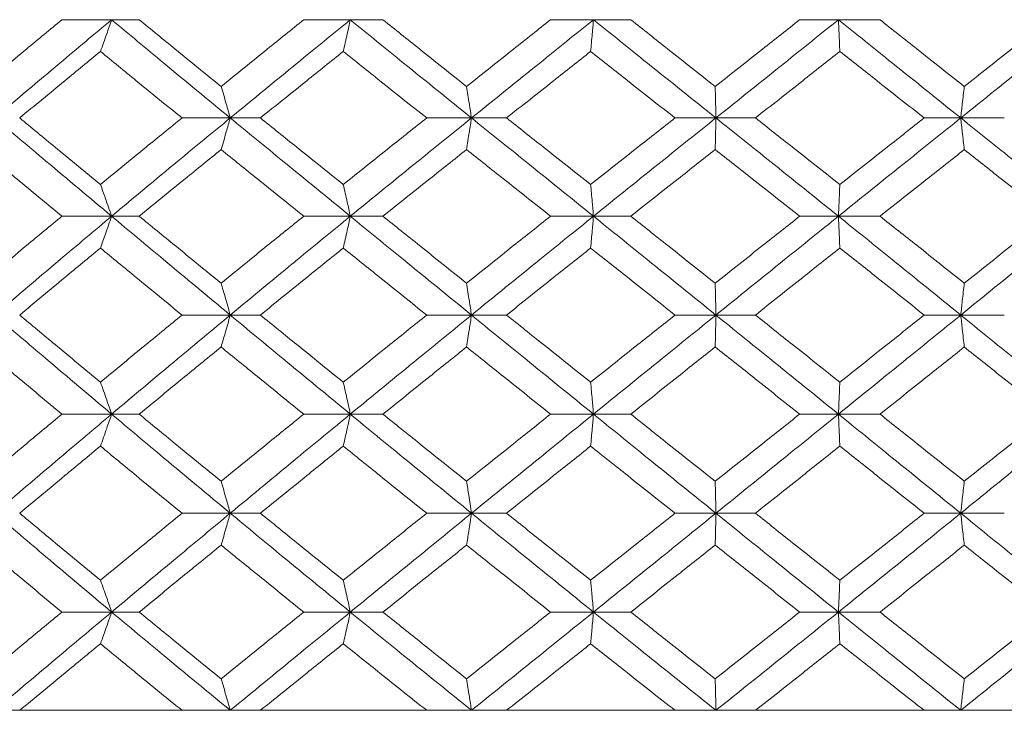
# Model space of a CAD drawing. Header units: inches. Extents: x -4 to 22.9, y -7.2 to 15.7.
# Tile 84 of 127: x 12.205 to 12.812, y 2.512 to 2.938. Entities that reach past the tile are written whole.
import ezdxf

# ---------------------------------------------------------------- set-up
doc = ezdxf.new("R2010")
doc.units = ezdxf.units.IN
doc.header["$MEASUREMENT"] = 0

msp = doc.modelspace()

# ---------------------------------------------------------------- linework, layer by layer
at = {"color": 7, "linetype": 'Continuous', "lineweight": 15}
for p, q in [((12.26207, 2.93794), (12.2314, 2.93794)), ((12.26207, 2.93794), (12.27905, 2.93794)), ((12.40922, 2.93794), (12.3805, 2.93794)), ((12.40922, 2.93794), (12.42932, 2.93794)), ((12.55913, 2.93794), (12.53267, 2.93794)), ((12.55913, 2.93794), (12.58212, 2.93794)), ((12.71015, 2.93794), (12.68623, 2.93794)), ((12.71015, 2.93794), (12.73578, 2.93794)), ((12.3352, 2.87732), (12.30546, 2.87732)), ((12.3352, 2.87732), (12.35377, 2.87732)), ((12.48394, 2.87732), (12.4563, 2.87732)), ((12.48394, 2.87732), (12.50551, 2.87732)), ((12.63461, 2.87732), (12.60938, 2.87732)), ((12.63461, 2.87732), (12.65895, 2.87732)), ((12.78556, 2.87732), (12.76301, 2.87732)), ((12.78556, 2.87732), (12.81241, 2.87732)), ((12.2314, 2.8167), (12.26207, 2.8167)), ((12.27905, 2.8167), (12.26207, 2.8167)), ((12.40922, 2.8167), (12.3805, 2.8167)), ((12.40922, 2.8167), (12.42932, 2.8167)), ((12.55913, 2.8167), (12.53267, 2.8167)), ((12.55913, 2.8167), (12.58212, 2.8167)), ((12.71015, 2.8167), (12.68623, 2.8167)), ((12.71015, 2.8167), (12.73578, 2.8167)), ((12.30546, 2.75574), (12.3352, 2.75574)), ((12.35377, 2.75574), (12.3352, 2.75574)), ((12.48394, 2.75574), (12.4563, 2.75574)), ((12.48394, 2.75574), (12.50551, 2.75574)), ((12.63461, 2.75574), (12.60938, 2.75574)), ((12.63461, 2.75574), (12.65895, 2.75574)), ((12.78556, 2.75574), (12.76301, 2.75574)), ((12.78556, 2.75574), (12.81241, 2.75574)), ((12.26207, 2.69462), (12.2314, 2.69462)), ((12.26207, 2.69462), (12.27905, 2.69462)), ((12.3805, 2.69462), (12.40922, 2.69462)), ((12.42932, 2.69462), (12.40922, 2.69462)), ((12.55913, 2.69462), (12.53267, 2.69462)), ((12.55913, 2.69462), (12.58212, 2.69462)), ((12.71015, 2.69462), (12.68623, 2.69462)), ((12.71015, 2.69462), (12.73578, 2.69462)), ((12.3352, 2.6335), (12.30546, 2.6335)), ((12.3352, 2.6335), (12.35377, 2.6335)), ((12.4563, 2.6335), (12.48394, 2.6335)), ((12.50551, 2.6335), (12.48394, 2.6335)), ((12.63461, 2.6335), (12.60938, 2.6335)), ((12.63461, 2.6335), (12.65895, 2.6335)), ((12.78556, 2.6335), (12.76301, 2.6335)), ((12.78556, 2.6335), (12.81241, 2.6335)), ((12.26207, 2.57254), (12.2314, 2.57254)), ((12.26207, 2.57254), (12.27905, 2.57254)), ((12.40922, 2.57254), (12.3805, 2.57254)), ((12.40922, 2.57254), (12.42932, 2.57254)), ((12.53267, 2.57254), (12.55913, 2.57254)), ((12.58212, 2.57254), (12.55913, 2.57254)), ((12.71015, 2.57254), (12.68623, 2.57254)), ((12.71015, 2.57254), (12.73578, 2.57254)), ((11.19234, 2.51192), (14.12834, 2.51192)), ((12.30546, 2.51192), (12.20538, 2.51192)), ((12.4563, 2.51192), (12.35377, 2.51192)), ((12.60938, 2.51192), (12.50551, 2.51192)), ((12.76301, 2.51192), (12.65895, 2.51192)), ((12.91552, 2.51192), (12.81241, 2.51192))]:
    msp.add_line(p, q, dxfattribs=at)
for points, knots in [([(12.18188, 2.89682), (12.19108, 2.90449), (12.20753, 2.91818), (12.2241, 2.9319), (12.2314, 2.93794)], [0, 0, 0, 0, 0.559527, 1, 1, 1, 1]), ([(12.19003, 2.87732), (12.20339, 2.8886), (12.22728, 2.90878), (12.25143, 2.92902), (12.26207, 2.93794)], [0, 0, 0, 0, 0.559248, 1, 1, 1, 1]), ([(12.25517, 2.91834), (12.25582, 2.92014), (12.25711, 2.92374), (12.25941, 2.93026), (12.26106, 2.93502), (12.26207, 2.93794)], [0, 0, 0, 0, 0.279356, 0.558712, 1, 1, 1, 1]), ([(12.3352, 2.87732), (12.32149, 2.8886), (12.29697, 2.90878), (12.27274, 2.92902), (12.26207, 2.93794)], [0, 0, 0, 0, 0.559248, 1, 1, 1, 1]), ([(12.32957, 2.89682), (12.32011, 2.90449), (12.30321, 2.91818), (12.28644, 2.9319), (12.27905, 2.93794)], [0, 0, 0, 0, 0.5595273, 1, 1, 1, 1]), ([(12.32957, 2.89682), (12.33905, 2.90449), (12.35599, 2.91818), (12.373, 2.9319), (12.3805, 2.93794)], [0, 0, 0, 0, 0.559527, 1, 1, 1, 1]), ([(12.3352, 2.87732), (12.34896, 2.8886), (12.37356, 2.90878), (12.39832, 2.92902), (12.40922, 2.93794)], [0, 0, 0, 0, 0.559248, 1, 1, 1, 1]), ([(12.40487, 2.91834), (12.40528, 2.92014), (12.4061, 2.92374), (12.40755, 2.93026), (12.40859, 2.93502), (12.40922, 2.93794)], [0, 0, 0, 0, 0.279356, 0.558712, 1, 1, 1, 1]), ([(12.48394, 2.87732), (12.46996, 2.8886), (12.44496, 2.90878), (12.42016, 2.92902), (12.40922, 2.93794)], [0, 0, 0, 0, 0.559248, 1, 1, 1, 1]), ([(12.48088, 2.89682), (12.47124, 2.90449), (12.45401, 2.91818), (12.43687, 2.9319), (12.42932, 2.93794)], [0, 0, 0, 0, 0.559527, 1, 1, 1, 1]), ([(12.48088, 2.89682), (12.49053, 2.90449), (12.50778, 2.91818), (12.52506, 2.9319), (12.53267, 2.93794)], [0, 0, 0, 0, 0.559527, 1, 1, 1, 1]), ([(12.48394, 2.87732), (12.49794, 2.8886), (12.52299, 2.90878), (12.54808, 2.92902), (12.55913, 2.93794)], [0, 0, 0, 0, 0.559248, 1, 1, 1, 1]), ([(12.55738, 2.91834), (12.55754, 2.92014), (12.55787, 2.92374), (12.55846, 2.93026), (12.55888, 2.93502), (12.55913, 2.93794)], [0, 0, 0, 0, 0.279356, 0.558712, 1, 1, 1, 1]), ([(12.63461, 2.87732), (12.62051, 2.8886), (12.59531, 2.90878), (12.5702, 2.92902), (12.55913, 2.93794)], [0, 0, 0, 0, 0.559248, 1, 1, 1, 1]), ([(12.63416, 2.89682), (12.62445, 2.90449), (12.60708, 2.91818), (12.58976, 2.9319), (12.58212, 2.93794)], [0, 0, 0, 0, 0.559527, 1, 1, 1, 1]), ([(12.63416, 2.89682), (12.64388, 2.90449), (12.66125, 2.91818), (12.67859, 2.9319), (12.68623, 2.93794)], [0, 0, 0, 0, 0.559527, 1, 1, 1, 1]), ([(12.63461, 2.87732), (12.64871, 2.8886), (12.67392, 2.90878), (12.69907, 2.92902), (12.71015, 2.93794)], [0, 0, 0, 0, 0.559248, 1, 1, 1, 1]), ([(12.71101, 2.91834), (12.71093, 2.92014), (12.71077, 2.92374), (12.71048, 2.93026), (12.71028, 2.93502), (12.71015, 2.93794)], [0, 0, 0, 0, 0.279356, 0.558712, 1, 1, 1, 1]), ([(12.78556, 2.87732), (12.7715, 2.8886), (12.74637, 2.90878), (12.72123, 2.92902), (12.71015, 2.93794)], [0, 0, 0, 0, 0.559248, 1, 1, 1, 1]), ([(12.78773, 2.89682), (12.77804, 2.90449), (12.76073, 2.91818), (12.74341, 2.9319), (12.73578, 2.93794)], [0, 0, 0, 0, 0.5595273, 1, 1, 1, 1]), ([(12.78556, 2.87732), (12.7996, 2.8886), (12.8247, 2.90878), (12.84963, 2.92902), (12.86062, 2.93794)], [0, 0, 0, 0, 0.559248, 1, 1, 1, 1]), ([(12.78773, 2.89682), (12.79741, 2.90449), (12.8147, 2.91818), (12.83193, 2.9319), (12.83951, 2.93794)], [0, 0, 0, 0, 0.559527, 1, 1, 1, 1]), ([(12.20538, 2.87732), (12.21464, 2.88496), (12.23118, 2.89862), (12.24783, 2.91231), (12.25517, 2.91834)], [0, 0, 0, 0, 0.559462, 1, 1, 1, 1]), ([(12.30546, 2.87732), (12.29604, 2.88496), (12.27921, 2.89862), (12.26252, 2.91231), (12.25517, 2.91834)], [0, 0, 0, 0, 0.559462, 1, 1, 1, 1]), ([(12.35377, 2.87732), (12.36328, 2.88496), (12.38029, 2.89862), (12.39735, 2.91231), (12.40487, 2.91834)], [0, 0, 0, 0, 0.559462, 1, 1, 1, 1]), ([(12.4563, 2.87732), (12.44669, 2.88496), (12.4295, 2.89862), (12.4124, 2.91231), (12.40487, 2.91834)], [0, 0, 0, 0, 0.559462, 1, 1, 1, 1]), ([(12.50551, 2.87732), (12.51518, 2.88496), (12.53246, 2.89862), (12.54976, 2.91231), (12.55738, 2.91834)], [0, 0, 0, 0, 0.559462, 1, 1, 1, 1]), ([(12.60938, 2.87732), (12.59967, 2.88496), (12.58231, 2.89862), (12.565, 2.91231), (12.55738, 2.91834)], [0, 0, 0, 0, 0.559462, 1, 1, 1, 1]), ([(12.65895, 2.87732), (12.66867, 2.88496), (12.68604, 2.89862), (12.70338, 2.91231), (12.71101, 2.91834)], [0, 0, 0, 0, 0.559462, 1, 1, 1, 1]), ([(12.76301, 2.87732), (12.75332, 2.88496), (12.73598, 2.89862), (12.71865, 2.91231), (12.71101, 2.91834)], [0, 0, 0, 0, 0.559462, 1, 1, 1, 1]), ([(12.32957, 2.89682), (12.3301, 2.89503), (12.33116, 2.89143), (12.33304, 2.88495), (12.33438, 2.88021), (12.3352, 2.87732)], [0, 0, 0, 0, 0.279852, 0.559705, 1, 1, 1, 1]), ([(12.48088, 2.89682), (12.48117, 2.89503), (12.48174, 2.89143), (12.48276, 2.88495), (12.48349, 2.88021), (12.48394, 2.87732)], [0, 0, 0, 0, 0.279852, 0.559705, 1, 1, 1, 1]), ([(12.63416, 2.89682), (12.6342, 2.89503), (12.63429, 2.89143), (12.63444, 2.88495), (12.63454, 2.88021), (12.63461, 2.87732)], [0, 0, 0, 0, 0.279852, 0.559705, 1, 1, 1, 1]), ([(12.78773, 2.89682), (12.78752, 2.89503), (12.78712, 2.89143), (12.78639, 2.88495), (12.78587, 2.88021), (12.78556, 2.87732)], [0, 0, 0, 0, 0.279852, 0.559705, 1, 1, 1, 1]), ([(12.26207, 2.8167), (12.24853, 2.82805), (12.2244, 2.84828), (12.20052, 2.86846), (12.19003, 2.87732)], [0, 0, 0, 0, 0.560759, 1, 1, 1, 1]), ([(12.25517, 2.83629), (12.24584, 2.84397), (12.22919, 2.85766), (12.21265, 2.87132), (12.20538, 2.87732)], [0, 0, 0, 0, 0.560541, 1, 1, 1, 1]), ([(12.25517, 2.83629), (12.26453, 2.84397), (12.28122, 2.85766), (12.29806, 2.87132), (12.30546, 2.87732)], [0, 0, 0, 0, 0.560541, 1, 1, 1, 1]), ([(12.26207, 2.8167), (12.27566, 2.82805), (12.29989, 2.84828), (12.32442, 2.86846), (12.3352, 2.87732)], [0, 0, 0, 0, 0.560759, 1, 1, 1, 1]), ([(12.32957, 2.85781), (12.3301, 2.85961), (12.33116, 2.8632), (12.33304, 2.86969), (12.33438, 2.87442), (12.3352, 2.87732)], [0, 0, 0, 0, 0.279852, 0.559705, 1, 1, 1, 1]), ([(12.40922, 2.8167), (12.39535, 2.82805), (12.3706, 2.84828), (12.346, 2.86846), (12.3352, 2.87732)], [0, 0, 0, 0, 0.560759, 1, 1, 1, 1]), ([(12.40487, 2.83629), (12.39531, 2.84397), (12.37824, 2.85766), (12.36124, 2.87132), (12.35377, 2.87732)], [0, 0, 0, 0, 0.560541, 1, 1, 1, 1]), ([(12.40487, 2.83629), (12.41446, 2.84397), (12.43155, 2.85766), (12.44875, 2.87132), (12.4563, 2.87732)], [0, 0, 0, 0, 0.560541, 1, 1, 1, 1]), ([(12.40922, 2.8167), (12.42314, 2.82805), (12.44795, 2.84828), (12.47295, 2.86846), (12.48394, 2.87732)], [0, 0, 0, 0, 0.560759, 1, 1, 1, 1]), ([(12.48088, 2.85781), (12.48117, 2.85961), (12.48174, 2.8632), (12.48276, 2.86969), (12.48349, 2.87442), (12.48394, 2.87732)], [0, 0, 0, 0, 0.279852, 0.559705, 1, 1, 1, 1]), ([(12.55913, 2.8167), (12.54507, 2.82805), (12.51998, 2.84828), (12.49494, 2.86846), (12.48394, 2.87732)], [0, 0, 0, 0, 0.560759, 1, 1, 1, 1]), ([(12.55738, 2.83629), (12.54768, 2.84397), (12.53039, 2.85766), (12.51311, 2.87132), (12.50551, 2.87732)], [0, 0, 0, 0, 0.560541, 1, 1, 1, 1]), ([(12.55738, 2.83629), (12.56708, 2.84397), (12.58439, 2.85766), (12.60175, 2.87132), (12.60938, 2.87732)], [0, 0, 0, 0, 0.560541, 1, 1, 1, 1]), ([(12.55913, 2.8167), (12.57322, 2.82805), (12.59833, 2.84828), (12.62354, 2.86846), (12.63461, 2.87732)], [0, 0, 0, 0, 0.560759, 1, 1, 1, 1]), ([(12.63416, 2.85781), (12.6342, 2.85961), (12.63429, 2.8632), (12.63444, 2.86969), (12.63454, 2.87442), (12.63461, 2.87732)], [0, 0, 0, 0, 0.279852, 0.559705, 1, 1, 1, 1]), ([(12.71015, 2.8167), (12.69605, 2.82805), (12.67089, 2.84828), (12.64568, 2.86846), (12.63461, 2.87732)], [0, 0, 0, 0, 0.560759, 1, 1, 1, 1]), ([(12.71101, 2.83629), (12.70129, 2.84397), (12.68396, 2.85766), (12.66659, 2.87132), (12.65895, 2.87732)], [0, 0, 0, 0, 0.560541, 1, 1, 1, 1]), ([(12.71015, 2.8167), (12.72425, 2.82805), (12.74939, 2.84828), (12.77452, 2.86846), (12.78556, 2.87732)], [0, 0, 0, 0, 0.560759, 1, 1, 1, 1]), ([(12.71101, 2.83629), (12.72073, 2.84397), (12.73806, 2.85766), (12.7554, 2.87132), (12.76301, 2.87732)], [0, 0, 0, 0, 0.560541, 1, 1, 1, 1]), ([(12.78773, 2.85781), (12.78752, 2.85961), (12.78712, 2.8632), (12.78639, 2.86969), (12.78587, 2.87442), (12.78556, 2.87732)], [0, 0, 0, 0, 0.279852, 0.559705, 1, 1, 1, 1]), ([(12.86062, 2.8167), (12.84664, 2.82805), (12.82169, 2.84828), (12.79659, 2.86846), (12.78556, 2.87732)], [0, 0, 0, 0, 0.560759, 1, 1, 1, 1]), ([(12.2314, 2.8167), (12.22211, 2.82439), (12.20555, 2.8381), (12.1891, 2.8518), (12.18188, 2.85781)], [0, 0, 0, 0, 0.560476, 1, 1, 1, 1]), ([(12.27905, 2.8167), (12.28845, 2.82439), (12.30523, 2.8381), (12.32214, 2.8518), (12.32957, 2.85781)], [0, 0, 0, 0, 0.560476, 1, 1, 1, 1]), ([(12.3805, 2.8167), (12.37096, 2.82439), (12.35395, 2.8381), (12.33701, 2.8518), (12.32957, 2.85781)], [0, 0, 0, 0, 0.5604762, 1, 1, 1, 1]), ([(12.42932, 2.8167), (12.43893, 2.82439), (12.45608, 2.8381), (12.47331, 2.8518), (12.48088, 2.85781)], [0, 0, 0, 0, 0.560476, 1, 1, 1, 1]), ([(12.53267, 2.8167), (12.52298, 2.82439), (12.50571, 2.8381), (12.48846, 2.8518), (12.48088, 2.85781)], [0, 0, 0, 0, 0.5604762, 1, 1, 1, 1]), ([(12.58212, 2.8167), (12.59184, 2.82439), (12.60916, 2.8381), (12.62653, 2.8518), (12.63416, 2.85781)], [0, 0, 0, 0, 0.560476, 1, 1, 1, 1]), ([(12.68623, 2.8167), (12.67651, 2.82439), (12.65916, 2.8381), (12.64179, 2.8518), (12.63416, 2.85781)], [0, 0, 0, 0, 0.560476, 1, 1, 1, 1]), ([(12.73578, 2.8167), (12.74549, 2.82439), (12.76281, 2.8381), (12.78012, 2.8518), (12.78773, 2.85781)], [0, 0, 0, 0, 0.5604762, 1, 1, 1, 1]), ([(12.83951, 2.8167), (12.82986, 2.82439), (12.81263, 2.8381), (12.79533, 2.8518), (12.78773, 2.85781)], [0, 0, 0, 0, 0.5604762, 1, 1, 1, 1]), ([(12.26207, 2.8167), (12.26143, 2.81855), (12.26016, 2.82225), (12.25786, 2.8288), (12.25619, 2.83345), (12.25517, 2.83629)], [0, 0, 0, 0, 0.279356, 0.558712, 1, 1, 1, 1]), ([(12.40487, 2.83629), (12.40528, 2.83449), (12.4061, 2.83089), (12.40755, 2.82438), (12.40859, 2.81962), (12.40922, 2.8167)], [0, 0, 0, 0, 0.279356, 0.558712, 1, 1, 1, 1]), ([(12.55738, 2.83629), (12.55754, 2.83449), (12.55787, 2.83089), (12.55846, 2.82438), (12.55888, 2.81962), (12.55913, 2.8167)], [0, 0, 0, 0, 0.279356, 0.558712, 1, 1, 1, 1]), ([(12.71101, 2.83629), (12.71093, 2.83449), (12.71077, 2.83089), (12.71048, 2.82438), (12.71028, 2.81962), (12.71015, 2.8167)], [0, 0, 0, 0, 0.279356, 0.5587121, 1, 1, 1, 1]), ([(12.18188, 2.77543), (12.19108, 2.78314), (12.20752, 2.79691), (12.2241, 2.81065), (12.2314, 2.8167)], [0, 0, 0, 0, 0.560339, 1, 1, 1, 1]), ([(12.19003, 2.75574), (12.2034, 2.76714), (12.22725, 2.78748), (12.25144, 2.80778), (12.26207, 2.8167)], [0, 0, 0, 0, 0.560458, 1, 1, 1, 1]), ([(12.26207, 2.8167), (12.26143, 2.81485), (12.26016, 2.81115), (12.25786, 2.80459), (12.25619, 2.79992), (12.25517, 2.79707)], [0, 0, 0, 0, 0.2791678, 0.5583357, 1, 1, 1, 1]), ([(12.3352, 2.75574), (12.32148, 2.76714), (12.297, 2.78748), (12.27273, 2.80778), (12.26207, 2.8167)], [0, 0, 0, 0, 0.560458, 1, 1, 1, 1]), ([(12.32957, 2.77543), (12.32011, 2.78314), (12.30322, 2.79691), (12.28643, 2.81065), (12.27905, 2.8167)], [0, 0, 0, 0, 0.560339, 1, 1, 1, 1]), ([(12.32957, 2.77543), (12.33905, 2.78314), (12.35597, 2.79691), (12.37301, 2.81065), (12.3805, 2.8167)], [0, 0, 0, 0, 0.560339, 1, 1, 1, 1]), ([(12.3352, 2.75574), (12.34897, 2.76714), (12.37353, 2.78748), (12.39833, 2.80778), (12.40922, 2.8167)], [0, 0, 0, 0, 0.560458, 1, 1, 1, 1]), ([(12.40487, 2.79707), (12.40528, 2.79887), (12.4061, 2.80248), (12.40755, 2.809), (12.40859, 2.81377), (12.40922, 2.8167)], [0, 0, 0, 0, 0.2791678, 0.5583356, 1, 1, 1, 1]), ([(12.48394, 2.75574), (12.46995, 2.76714), (12.44499, 2.78748), (12.42014, 2.80778), (12.40922, 2.8167)], [0, 0, 0, 0, 0.560458, 1, 1, 1, 1]), ([(12.48088, 2.77543), (12.47124, 2.78314), (12.45403, 2.79691), (12.43687, 2.81065), (12.42932, 2.8167)], [0, 0, 0, 0, 0.560339, 1, 1, 1, 1]), ([(12.48088, 2.77543), (12.49054, 2.78314), (12.50777, 2.79691), (12.52506, 2.81065), (12.53267, 2.8167)], [0, 0, 0, 0, 0.560339, 1, 1, 1, 1]), ([(12.48394, 2.75574), (12.49795, 2.76714), (12.52296, 2.78748), (12.54809, 2.80778), (12.55913, 2.8167)], [0, 0, 0, 0, 0.560458, 1, 1, 1, 1]), ([(12.55738, 2.79707), (12.55754, 2.79887), (12.55787, 2.80248), (12.55846, 2.809), (12.55888, 2.81377), (12.55913, 2.8167)], [0, 0, 0, 0, 0.279168, 0.558336, 1, 1, 1, 1]), ([(12.63461, 2.75574), (12.6205, 2.76714), (12.59534, 2.78748), (12.57019, 2.80778), (12.55913, 2.8167)], [0, 0, 0, 0, 0.560458, 1, 1, 1, 1]), ([(12.63416, 2.77543), (12.62444, 2.78314), (12.6071, 2.79691), (12.58975, 2.81065), (12.58212, 2.8167)], [0, 0, 0, 0, 0.560339, 1, 1, 1, 1]), ([(12.63416, 2.77543), (12.64388, 2.78314), (12.66123, 2.79691), (12.6786, 2.81065), (12.68623, 2.8167)], [0, 0, 0, 0, 0.560339, 1, 1, 1, 1]), ([(12.63461, 2.75574), (12.64871, 2.76714), (12.67389, 2.78748), (12.69908, 2.80778), (12.71015, 2.8167)], [0, 0, 0, 0, 0.560458, 1, 1, 1, 1]), ([(12.71101, 2.79707), (12.71093, 2.79887), (12.71077, 2.80248), (12.71048, 2.809), (12.71028, 2.81377), (12.71015, 2.8167)], [0, 0, 0, 0, 0.2791678, 0.5583356, 1, 1, 1, 1]), ([(12.78556, 2.75574), (12.7715, 2.76714), (12.7464, 2.78748), (12.72122, 2.80778), (12.71015, 2.8167)], [0, 0, 0, 0, 0.5604576, 1, 1, 1, 1]), ([(12.78773, 2.77543), (12.77804, 2.78314), (12.76075, 2.79691), (12.74341, 2.81065), (12.73578, 2.8167)], [0, 0, 0, 0, 0.560339, 1, 1, 1, 1]), ([(12.78556, 2.75574), (12.7996, 2.76714), (12.82466, 2.78748), (12.84964, 2.80778), (12.86062, 2.8167)], [0, 0, 0, 0, 0.560458, 1, 1, 1, 1]), ([(12.78773, 2.77543), (12.79741, 2.78314), (12.81469, 2.79691), (12.83193, 2.81065), (12.83951, 2.8167)], [0, 0, 0, 0, 0.560339, 1, 1, 1, 1]), ([(12.20538, 2.75574), (12.21464, 2.76346), (12.23117, 2.77725), (12.24784, 2.79101), (12.25517, 2.79707)], [0, 0, 0, 0, 0.560274, 1, 1, 1, 1]), ([(12.30546, 2.75574), (12.29604, 2.76346), (12.27922, 2.77725), (12.26251, 2.79101), (12.25517, 2.79707)], [0, 0, 0, 0, 0.560274, 1, 1, 1, 1]), ([(12.35377, 2.75574), (12.36329, 2.76346), (12.38027, 2.77725), (12.39736, 2.79101), (12.40487, 2.79707)], [0, 0, 0, 0, 0.5602736, 1, 1, 1, 1]), ([(12.4563, 2.75574), (12.44668, 2.76346), (12.42951, 2.77725), (12.4124, 2.79101), (12.40487, 2.79707)], [0, 0, 0, 0, 0.560274, 1, 1, 1, 1]), ([(12.50551, 2.75574), (12.51518, 2.76346), (12.53245, 2.77725), (12.54977, 2.79101), (12.55738, 2.79707)], [0, 0, 0, 0, 0.560274, 1, 1, 1, 1]), ([(12.60938, 2.75574), (12.59966, 2.76346), (12.58233, 2.77725), (12.565, 2.79101), (12.55738, 2.79707)], [0, 0, 0, 0, 0.560274, 1, 1, 1, 1]), ([(12.65895, 2.75574), (12.66867, 2.76346), (12.68603, 2.77725), (12.70338, 2.79101), (12.71101, 2.79707)], [0, 0, 0, 0, 0.560274, 1, 1, 1, 1]), ([(12.76301, 2.75574), (12.75331, 2.76346), (12.736, 2.77725), (12.71864, 2.79101), (12.71101, 2.79707)], [0, 0, 0, 0, 0.560274, 1, 1, 1, 1]), ([(12.3352, 2.75574), (12.33468, 2.7576), (12.33364, 2.76131), (12.33177, 2.76789), (12.3304, 2.77256), (12.32957, 2.77543)], [0, 0, 0, 0, 0.27887, 0.557739, 1, 1, 1, 1]), ([(12.48088, 2.77543), (12.48117, 2.77362), (12.48174, 2.77001), (12.48276, 2.76347), (12.48349, 2.75868), (12.48394, 2.75574)], [0, 0, 0, 0, 0.27887, 0.557739, 1, 1, 1, 1]), ([(12.63416, 2.77543), (12.6342, 2.77362), (12.63429, 2.77001), (12.63444, 2.76347), (12.63454, 2.75868), (12.63461, 2.75574)], [0, 0, 0, 0, 0.27887, 0.557739, 1, 1, 1, 1]), ([(12.78773, 2.77543), (12.78752, 2.77362), (12.78712, 2.77001), (12.78639, 2.76347), (12.78588, 2.75868), (12.78556, 2.75574)], [0, 0, 0, 0, 0.27887, 0.557739, 1, 1, 1, 1]), ([(12.26207, 2.69462), (12.24854, 2.70604), (12.22439, 2.72642), (12.20052, 2.74678), (12.19003, 2.75574)], [0, 0, 0, 0, 0.560155, 1, 1, 1, 1]), ([(12.25517, 2.71434), (12.24584, 2.72207), (12.22918, 2.73588), (12.21265, 2.74967), (12.20538, 2.75574)], [0, 0, 0, 0, 0.560136, 1, 1, 1, 1]), ([(12.25517, 2.71434), (12.26452, 2.72207), (12.28123, 2.73588), (12.29806, 2.74967), (12.30546, 2.75574)], [0, 0, 0, 0, 0.560136, 1, 1, 1, 1]), ([(12.26207, 2.69462), (12.27565, 2.70604), (12.29991, 2.72642), (12.32442, 2.74678), (12.3352, 2.75574)], [0, 0, 0, 0, 0.560155, 1, 1, 1, 1]), ([(12.3352, 2.75574), (12.33468, 2.75389), (12.33364, 2.75018), (12.33177, 2.74359), (12.3304, 2.73891), (12.32957, 2.73604)], [0, 0, 0, 0, 0.278776, 0.557551, 1, 1, 1, 1]), ([(12.40922, 2.69462), (12.39535, 2.70604), (12.37059, 2.72642), (12.34601, 2.74678), (12.3352, 2.75574)], [0, 0, 0, 0, 0.560155, 1, 1, 1, 1]), ([(12.40487, 2.71434), (12.39531, 2.72207), (12.37823, 2.73588), (12.36124, 2.74967), (12.35377, 2.75574)], [0, 0, 0, 0, 0.560136, 1, 1, 1, 1]), ([(12.40487, 2.71434), (12.41446, 2.72207), (12.43156, 2.73588), (12.44874, 2.74967), (12.4563, 2.75574)], [0, 0, 0, 0, 0.560136, 1, 1, 1, 1]), ([(12.40922, 2.69462), (12.42313, 2.70604), (12.44796, 2.72642), (12.47295, 2.74678), (12.48394, 2.75574)], [0, 0, 0, 0, 0.560155, 1, 1, 1, 1]), ([(12.48088, 2.73604), (12.48117, 2.73784), (12.48174, 2.74146), (12.48276, 2.74801), (12.48349, 2.7528), (12.48394, 2.75574)], [0, 0, 0, 0, 0.278775, 0.557551, 1, 1, 1, 1]), ([(12.55913, 2.69462), (12.54507, 2.70604), (12.51996, 2.72642), (12.49494, 2.74678), (12.48394, 2.75574)], [0, 0, 0, 0, 0.560155, 1, 1, 1, 1]), ([(12.55738, 2.71434), (12.54769, 2.72207), (12.53038, 2.73588), (12.51311, 2.74967), (12.50551, 2.75574)], [0, 0, 0, 0, 0.560136, 1, 1, 1, 1]), ([(12.55738, 2.71434), (12.56708, 2.72207), (12.5844, 2.73588), (12.60175, 2.74967), (12.60938, 2.75574)], [0, 0, 0, 0, 0.560136, 1, 1, 1, 1]), ([(12.55913, 2.69462), (12.57321, 2.70604), (12.59834, 2.72642), (12.62353, 2.74678), (12.63461, 2.75574)], [0, 0, 0, 0, 0.560155, 1, 1, 1, 1]), ([(12.63416, 2.73604), (12.6342, 2.73784), (12.63429, 2.74146), (12.63444, 2.74801), (12.63454, 2.7528), (12.63461, 2.75574)], [0, 0, 0, 0, 0.2787754, 0.5575509, 1, 1, 1, 1]), ([(12.71015, 2.69462), (12.69605, 2.70604), (12.67088, 2.72642), (12.64569, 2.74678), (12.63461, 2.75574)], [0, 0, 0, 0, 0.560155, 1, 1, 1, 1]), ([(12.71101, 2.71434), (12.7013, 2.72207), (12.68395, 2.73588), (12.66659, 2.74967), (12.65895, 2.75574)], [0, 0, 0, 0, 0.5601361, 1, 1, 1, 1]), ([(12.71015, 2.69462), (12.72424, 2.70604), (12.7494, 2.72642), (12.77451, 2.74678), (12.78556, 2.75574)], [0, 0, 0, 0, 0.560155, 1, 1, 1, 1]), ([(12.71101, 2.71434), (12.72073, 2.72207), (12.73807, 2.73588), (12.75539, 2.74967), (12.76301, 2.75574)], [0, 0, 0, 0, 0.560136, 1, 1, 1, 1]), ([(12.78773, 2.73604), (12.78752, 2.73784), (12.78712, 2.74146), (12.78639, 2.74801), (12.78588, 2.7528), (12.78556, 2.75574)], [0, 0, 0, 0, 0.278775, 0.557551, 1, 1, 1, 1]), ([(12.86062, 2.69462), (12.84664, 2.70604), (12.82168, 2.72642), (12.79659, 2.74678), (12.78556, 2.75574)], [0, 0, 0, 0, 0.560155, 1, 1, 1, 1]), ([(12.2314, 2.69462), (12.22211, 2.70235), (12.20554, 2.71616), (12.18911, 2.72996), (12.18188, 2.73604)], [0, 0, 0, 0, 0.560071, 1, 1, 1, 1]), ([(12.27905, 2.69462), (12.28845, 2.70235), (12.30524, 2.71616), (12.32213, 2.72996), (12.32957, 2.73604)], [0, 0, 0, 0, 0.560071, 1, 1, 1, 1]), ([(12.3805, 2.69462), (12.37096, 2.70235), (12.35394, 2.71616), (12.33701, 2.72996), (12.32957, 2.73604)], [0, 0, 0, 0, 0.560071, 1, 1, 1, 1]), ([(12.42932, 2.69462), (12.43893, 2.70235), (12.45608, 2.71616), (12.47331, 2.72996), (12.48088, 2.73604)], [0, 0, 0, 0, 0.560071, 1, 1, 1, 1]), ([(12.53267, 2.69462), (12.52299, 2.70235), (12.5057, 2.71616), (12.48846, 2.72996), (12.48088, 2.73604)], [0, 0, 0, 0, 0.560071, 1, 1, 1, 1]), ([(12.58212, 2.69462), (12.59183, 2.70235), (12.60917, 2.71616), (12.62653, 2.72996), (12.63416, 2.73604)], [0, 0, 0, 0, 0.560071, 1, 1, 1, 1]), ([(12.68623, 2.69462), (12.67651, 2.70235), (12.65916, 2.71616), (12.6418, 2.72996), (12.63416, 2.73604)], [0, 0, 0, 0, 0.560071, 1, 1, 1, 1]), ([(12.73578, 2.69462), (12.74549, 2.70235), (12.76282, 2.71616), (12.78012, 2.72996), (12.78773, 2.73604)], [0, 0, 0, 0, 0.5600706, 1, 1, 1, 1]), ([(12.83951, 2.69462), (12.82986, 2.70235), (12.81262, 2.71616), (12.79533, 2.72996), (12.78773, 2.73604)], [0, 0, 0, 0, 0.560071, 1, 1, 1, 1]), ([(12.25517, 2.71434), (12.25581, 2.71253), (12.25711, 2.70892), (12.25941, 2.70236), (12.26106, 2.69756), (12.26207, 2.69462)], [0, 0, 0, 0, 0.278676, 0.557352, 1, 1, 1, 1]), ([(12.40922, 2.69462), (12.40882, 2.69647), (12.40802, 2.70019), (12.40657, 2.70678), (12.40552, 2.71147), (12.40487, 2.71434)], [0, 0, 0, 0, 0.278676, 0.557352, 1, 1, 1, 1]), ([(12.55738, 2.71434), (12.55754, 2.71253), (12.55787, 2.70892), (12.55846, 2.70236), (12.55888, 2.69756), (12.55913, 2.69462)], [0, 0, 0, 0, 0.278676, 0.5573521, 1, 1, 1, 1]), ([(12.71101, 2.71434), (12.71093, 2.71253), (12.71077, 2.70892), (12.71048, 2.70236), (12.71028, 2.69756), (12.71015, 2.69462)], [0, 0, 0, 0, 0.278676, 0.5573521, 1, 1, 1, 1]), ([(12.18188, 2.6532), (12.19108, 2.66093), (12.20752, 2.67473), (12.2241, 2.68854), (12.2314, 2.69462)], [0, 0, 0, 0, 0.559933, 1, 1, 1, 1]), ([(12.19003, 2.6335), (12.20339, 2.6449), (12.22727, 2.66527), (12.25143, 2.68565), (12.26207, 2.69462)], [0, 0, 0, 0, 0.559853, 1, 1, 1, 1]), ([(12.25517, 2.6749), (12.25581, 2.6767), (12.25711, 2.68032), (12.25941, 2.68688), (12.26106, 2.69167), (12.26207, 2.69462)], [0, 0, 0, 0, 0.278676, 0.557352, 1, 1, 1, 1]), ([(12.3352, 2.6335), (12.32148, 2.6449), (12.29698, 2.66527), (12.27274, 2.68565), (12.26207, 2.69462)], [0, 0, 0, 0, 0.559853, 1, 1, 1, 1]), ([(12.32957, 2.6532), (12.32011, 2.66093), (12.30321, 2.67473), (12.28644, 2.68854), (12.27905, 2.69462)], [0, 0, 0, 0, 0.559933, 1, 1, 1, 1]), ([(12.32957, 2.6532), (12.33905, 2.66093), (12.35598, 2.67473), (12.37301, 2.68854), (12.3805, 2.69462)], [0, 0, 0, 0, 0.559933, 1, 1, 1, 1]), ([(12.3352, 2.6335), (12.34896, 2.6449), (12.37355, 2.66527), (12.39832, 2.68565), (12.40922, 2.69462)], [0, 0, 0, 0, 0.5598527, 1, 1, 1, 1]), ([(12.40922, 2.69462), (12.40882, 2.69276), (12.40802, 2.68905), (12.40657, 2.68246), (12.40552, 2.67777), (12.40487, 2.6749)], [0, 0, 0, 0, 0.278676, 0.557352, 1, 1, 1, 1]), ([(12.48394, 2.6335), (12.46995, 2.6449), (12.44497, 2.66527), (12.42015, 2.68565), (12.40922, 2.69462)], [0, 0, 0, 0, 0.559853, 1, 1, 1, 1]), ([(12.48088, 2.6532), (12.47124, 2.66093), (12.45402, 2.67473), (12.43687, 2.68854), (12.42932, 2.69462)], [0, 0, 0, 0, 0.559933, 1, 1, 1, 1]), ([(12.48088, 2.6532), (12.49053, 2.66093), (12.50777, 2.67473), (12.52506, 2.68854), (12.53267, 2.69462)], [0, 0, 0, 0, 0.559933, 1, 1, 1, 1]), ([(12.48394, 2.6335), (12.49795, 2.6449), (12.52297, 2.66527), (12.54808, 2.68565), (12.55913, 2.69462)], [0, 0, 0, 0, 0.559853, 1, 1, 1, 1]), ([(12.55738, 2.6749), (12.55754, 2.6767), (12.55787, 2.68032), (12.55846, 2.68688), (12.55888, 2.69167), (12.55913, 2.69462)], [0, 0, 0, 0, 0.278676, 0.557352, 1, 1, 1, 1]), ([(12.63461, 2.6335), (12.62051, 2.6449), (12.59532, 2.66527), (12.57019, 2.68565), (12.55913, 2.69462)], [0, 0, 0, 0, 0.559853, 1, 1, 1, 1]), ([(12.63416, 2.6532), (12.62444, 2.66093), (12.60709, 2.67473), (12.58975, 2.68854), (12.58212, 2.69462)], [0, 0, 0, 0, 0.559933, 1, 1, 1, 1]), ([(12.63416, 2.6532), (12.64388, 2.66093), (12.66124, 2.67473), (12.67859, 2.68854), (12.68623, 2.69462)], [0, 0, 0, 0, 0.559933, 1, 1, 1, 1]), ([(12.63461, 2.6335), (12.64871, 2.6449), (12.6739, 2.66527), (12.69907, 2.68565), (12.71015, 2.69462)], [0, 0, 0, 0, 0.559853, 1, 1, 1, 1]), ([(12.71101, 2.6749), (12.71093, 2.6767), (12.71077, 2.68032), (12.71048, 2.68688), (12.71028, 2.69167), (12.71015, 2.69462)], [0, 0, 0, 0, 0.278676, 0.557352, 1, 1, 1, 1]), ([(12.78556, 2.6335), (12.7715, 2.6449), (12.74639, 2.66527), (12.72123, 2.68565), (12.71015, 2.69462)], [0, 0, 0, 0, 0.559853, 1, 1, 1, 1]), ([(12.78773, 2.6532), (12.77804, 2.66093), (12.76074, 2.67473), (12.74341, 2.68854), (12.73578, 2.69462)], [0, 0, 0, 0, 0.559933, 1, 1, 1, 1]), ([(12.78556, 2.6335), (12.7996, 2.6449), (12.82468, 2.66527), (12.84964, 2.68565), (12.86062, 2.69462)], [0, 0, 0, 0, 0.5598527, 1, 1, 1, 1]), ([(12.78773, 2.6532), (12.79741, 2.66093), (12.81469, 2.67473), (12.83193, 2.68854), (12.83951, 2.69462)], [0, 0, 0, 0, 0.559933, 1, 1, 1, 1]), ([(12.20538, 2.6335), (12.21464, 2.64122), (12.23117, 2.65502), (12.24783, 2.66882), (12.25517, 2.6749)], [0, 0, 0, 0, 0.559868, 1, 1, 1, 1]), ([(12.30546, 2.6335), (12.29604, 2.64122), (12.27922, 2.65502), (12.26252, 2.66882), (12.25517, 2.6749)], [0, 0, 0, 0, 0.559868, 1, 1, 1, 1]), ([(12.35377, 2.6335), (12.36328, 2.64122), (12.38028, 2.65502), (12.39736, 2.66882), (12.40487, 2.6749)], [0, 0, 0, 0, 0.559868, 1, 1, 1, 1]), ([(12.4563, 2.6335), (12.44668, 2.64122), (12.4295, 2.65502), (12.4124, 2.66882), (12.40487, 2.6749)], [0, 0, 0, 0, 0.559868, 1, 1, 1, 1]), ([(12.50551, 2.6335), (12.51518, 2.64122), (12.53246, 2.65502), (12.54976, 2.66882), (12.55738, 2.6749)], [0, 0, 0, 0, 0.559868, 1, 1, 1, 1]), ([(12.60938, 2.6335), (12.59967, 2.64122), (12.58232, 2.65502), (12.565, 2.66882), (12.55738, 2.6749)], [0, 0, 0, 0, 0.5598675, 1, 1, 1, 1]), ([(12.65895, 2.6335), (12.66867, 2.64122), (12.68603, 2.65502), (12.70338, 2.66882), (12.71101, 2.6749)], [0, 0, 0, 0, 0.5598675, 1, 1, 1, 1]), ([(12.76301, 2.6335), (12.75331, 2.64122), (12.73599, 2.65502), (12.71865, 2.66882), (12.71101, 2.6749)], [0, 0, 0, 0, 0.5598675, 1, 1, 1, 1]), ([(12.32957, 2.6532), (12.33009, 2.65139), (12.33115, 2.64778), (12.33303, 2.64123), (12.33438, 2.63644), (12.3352, 2.6335)], [0, 0, 0, 0, 0.278775, 0.557551, 1, 1, 1, 1]), ([(12.48394, 2.6335), (12.48366, 2.63535), (12.48309, 2.63906), (12.48208, 2.64564), (12.48134, 2.65033), (12.48088, 2.6532)], [0, 0, 0, 0, 0.278776, 0.557551, 1, 1, 1, 1]), ([(12.63416, 2.6532), (12.6342, 2.65139), (12.63429, 2.64778), (12.63444, 2.64123), (12.63454, 2.63644), (12.63461, 2.6335)], [0, 0, 0, 0, 0.278775, 0.557551, 1, 1, 1, 1]), ([(12.78773, 2.6532), (12.78752, 2.65139), (12.78712, 2.64778), (12.78639, 2.64123), (12.78588, 2.63644), (12.78556, 2.6335)], [0, 0, 0, 0, 0.278775, 0.557551, 1, 1, 1, 1]), ([(12.26207, 2.57254), (12.24854, 2.5839), (12.22437, 2.6042), (12.20053, 2.62454), (12.19003, 2.6335)], [0, 0, 0, 0, 0.5595503, 1, 1, 1, 1]), ([(12.25517, 2.59217), (12.24584, 2.59988), (12.22917, 2.61364), (12.21266, 2.62743), (12.20538, 2.6335)], [0, 0, 0, 0, 0.55973, 1, 1, 1, 1]), ([(12.25517, 2.59217), (12.26452, 2.59988), (12.28124, 2.61364), (12.29806, 2.62743), (12.30546, 2.6335)], [0, 0, 0, 0, 0.55973, 1, 1, 1, 1]), ([(12.26207, 2.57254), (12.27565, 2.5839), (12.29992, 2.6042), (12.32441, 2.62454), (12.3352, 2.6335)], [0, 0, 0, 0, 0.55955, 1, 1, 1, 1]), ([(12.32957, 2.61381), (12.3301, 2.61561), (12.33115, 2.61923), (12.33303, 2.62577), (12.33438, 2.63056), (12.3352, 2.6335)], [0, 0, 0, 0, 0.27887, 0.557739, 1, 1, 1, 1]), ([(12.40922, 2.57254), (12.39536, 2.5839), (12.37057, 2.6042), (12.34602, 2.62454), (12.3352, 2.6335)], [0, 0, 0, 0, 0.55955, 1, 1, 1, 1]), ([(12.40487, 2.59217), (12.39531, 2.59988), (12.37823, 2.61364), (12.36124, 2.62743), (12.35377, 2.6335)], [0, 0, 0, 0, 0.55973, 1, 1, 1, 1]), ([(12.40487, 2.59217), (12.41445, 2.59988), (12.43157, 2.61364), (12.44874, 2.62743), (12.4563, 2.6335)], [0, 0, 0, 0, 0.55973, 1, 1, 1, 1]), ([(12.40922, 2.57254), (12.42313, 2.5839), (12.44798, 2.6042), (12.47294, 2.62454), (12.48394, 2.6335)], [0, 0, 0, 0, 0.55955, 1, 1, 1, 1]), ([(12.48394, 2.6335), (12.48366, 2.63164), (12.48309, 2.62793), (12.48208, 2.62135), (12.48134, 2.61668), (12.48088, 2.61381)], [0, 0, 0, 0, 0.27887, 0.557739, 1, 1, 1, 1]), ([(12.55913, 2.57254), (12.54507, 2.5839), (12.51995, 2.6042), (12.49495, 2.62454), (12.48394, 2.6335)], [0, 0, 0, 0, 0.5595503, 1, 1, 1, 1]), ([(12.55738, 2.59217), (12.54769, 2.59988), (12.53037, 2.61364), (12.51311, 2.62743), (12.50551, 2.6335)], [0, 0, 0, 0, 0.55973, 1, 1, 1, 1]), ([(12.55738, 2.59217), (12.56708, 2.59988), (12.58441, 2.61364), (12.60174, 2.62743), (12.60938, 2.6335)], [0, 0, 0, 0, 0.55973, 1, 1, 1, 1]), ([(12.55913, 2.57254), (12.57321, 2.5839), (12.59836, 2.6042), (12.62352, 2.62454), (12.63461, 2.6335)], [0, 0, 0, 0, 0.55955, 1, 1, 1, 1]), ([(12.63416, 2.61381), (12.6342, 2.61561), (12.63429, 2.61923), (12.63444, 2.62577), (12.63454, 2.63056), (12.63461, 2.6335)], [0, 0, 0, 0, 0.2788696, 0.5577393, 1, 1, 1, 1]), ([(12.71015, 2.57254), (12.69605, 2.5839), (12.67086, 2.6042), (12.64569, 2.62454), (12.63461, 2.6335)], [0, 0, 0, 0, 0.55955, 1, 1, 1, 1]), ([(12.71101, 2.59217), (12.7013, 2.59988), (12.68394, 2.61364), (12.66659, 2.62743), (12.65895, 2.6335)], [0, 0, 0, 0, 0.55973, 1, 1, 1, 1]), ([(12.71015, 2.57254), (12.72424, 2.5839), (12.74942, 2.6042), (12.77451, 2.62454), (12.78556, 2.6335)], [0, 0, 0, 0, 0.55955, 1, 1, 1, 1]), ([(12.71101, 2.59217), (12.72073, 2.59988), (12.73808, 2.61364), (12.75539, 2.62743), (12.76301, 2.6335)], [0, 0, 0, 0, 0.55973, 1, 1, 1, 1]), ([(12.78773, 2.61381), (12.78752, 2.61561), (12.78712, 2.61923), (12.78639, 2.62577), (12.78588, 2.63056), (12.78556, 2.6335)], [0, 0, 0, 0, 0.27887, 0.557739, 1, 1, 1, 1]), ([(12.86062, 2.57254), (12.84664, 2.5839), (12.82166, 2.6042), (12.7966, 2.62454), (12.78556, 2.6335)], [0, 0, 0, 0, 0.55955, 1, 1, 1, 1]), ([(12.2314, 2.57254), (12.22212, 2.58023), (12.20553, 2.59398), (12.18911, 2.60775), (12.18188, 2.61381)], [0, 0, 0, 0, 0.559665, 1, 1, 1, 1]), ([(12.27905, 2.57254), (12.28845, 2.58023), (12.30524, 2.59398), (12.32213, 2.60775), (12.32957, 2.61381)], [0, 0, 0, 0, 0.559665, 1, 1, 1, 1]), ([(12.3805, 2.57254), (12.37097, 2.58023), (12.35394, 2.59398), (12.33702, 2.60775), (12.32957, 2.61381)], [0, 0, 0, 0, 0.559665, 1, 1, 1, 1]), ([(12.42932, 2.57254), (12.43893, 2.58023), (12.45609, 2.59398), (12.4733, 2.60775), (12.48088, 2.61381)], [0, 0, 0, 0, 0.559665, 1, 1, 1, 1]), ([(12.53267, 2.57254), (12.52299, 2.58023), (12.5057, 2.59398), (12.48847, 2.60775), (12.48088, 2.61381)], [0, 0, 0, 0, 0.559665, 1, 1, 1, 1]), ([(12.58212, 2.57254), (12.59183, 2.58023), (12.60918, 2.59398), (12.62652, 2.60775), (12.63416, 2.61381)], [0, 0, 0, 0, 0.559665, 1, 1, 1, 1]), ([(12.68623, 2.57254), (12.67651, 2.58023), (12.65915, 2.59398), (12.6418, 2.60775), (12.63416, 2.61381)], [0, 0, 0, 0, 0.5596645, 1, 1, 1, 1]), ([(12.73578, 2.57254), (12.74549, 2.58023), (12.76282, 2.59398), (12.78011, 2.60775), (12.78773, 2.61381)], [0, 0, 0, 0, 0.559665, 1, 1, 1, 1]), ([(12.83951, 2.57254), (12.82986, 2.58023), (12.81261, 2.59398), (12.79534, 2.60775), (12.78773, 2.61381)], [0, 0, 0, 0, 0.559665, 1, 1, 1, 1]), ([(12.25517, 2.59217), (12.25581, 2.59037), (12.25711, 2.58676), (12.25941, 2.58023), (12.26106, 2.57546), (12.26207, 2.57254)], [0, 0, 0, 0, 0.279168, 0.558336, 1, 1, 1, 1]), ([(12.40487, 2.59217), (12.40528, 2.59037), (12.4061, 2.58676), (12.40755, 2.58023), (12.40859, 2.57546), (12.40922, 2.57254)], [0, 0, 0, 0, 0.279168, 0.558336, 1, 1, 1, 1]), ([(12.55913, 2.57254), (12.55897, 2.57439), (12.55865, 2.57809), (12.55806, 2.58465), (12.55764, 2.58931), (12.55738, 2.59217)], [0, 0, 0, 0, 0.2791678, 0.5583357, 1, 1, 1, 1]), ([(12.71101, 2.59217), (12.71093, 2.59037), (12.71077, 2.58676), (12.71048, 2.58023), (12.71028, 2.57546), (12.71015, 2.57254)], [0, 0, 0, 0, 0.279168, 0.558336, 1, 1, 1, 1]), ([(12.18188, 2.53142), (12.19108, 2.53909), (12.20753, 2.55278), (12.2241, 2.5665), (12.2314, 2.57254)], [0, 0, 0, 0, 0.559527, 1, 1, 1, 1]), ([(12.19003, 2.51192), (12.20339, 2.5232), (12.22728, 2.54338), (12.25143, 2.56362), (12.26207, 2.57254)], [0, 0, 0, 0, 0.559248, 1, 1, 1, 1]), ([(12.25517, 2.55294), (12.25582, 2.55474), (12.25711, 2.55834), (12.25941, 2.56486), (12.26106, 2.56962), (12.26207, 2.57254)], [0, 0, 0, 0, 0.279356, 0.558712, 1, 1, 1, 1]), ([(12.3352, 2.51192), (12.32149, 2.5232), (12.29697, 2.54338), (12.27274, 2.56362), (12.26207, 2.57254)], [0, 0, 0, 0, 0.559248, 1, 1, 1, 1]), ([(12.32957, 2.53142), (12.32011, 2.53909), (12.30321, 2.55278), (12.28644, 2.5665), (12.27905, 2.57254)], [0, 0, 0, 0, 0.559527, 1, 1, 1, 1]), ([(12.32957, 2.53142), (12.33905, 2.53909), (12.35599, 2.55278), (12.373, 2.5665), (12.3805, 2.57254)], [0, 0, 0, 0, 0.559527, 1, 1, 1, 1]), ([(12.3352, 2.51192), (12.34896, 2.5232), (12.37356, 2.54338), (12.39832, 2.56362), (12.40922, 2.57254)], [0, 0, 0, 0, 0.559248, 1, 1, 1, 1]), ([(12.40487, 2.55294), (12.40528, 2.55474), (12.4061, 2.55834), (12.40755, 2.56486), (12.40859, 2.56962), (12.40922, 2.57254)], [0, 0, 0, 0, 0.279356, 0.5587121, 1, 1, 1, 1]), ([(12.48394, 2.51192), (12.46996, 2.5232), (12.44496, 2.54338), (12.42016, 2.56362), (12.40922, 2.57254)], [0, 0, 0, 0, 0.559248, 1, 1, 1, 1]), ([(12.48088, 2.53142), (12.47124, 2.53909), (12.45401, 2.55278), (12.43687, 2.5665), (12.42932, 2.57254)], [0, 0, 0, 0, 0.559527, 1, 1, 1, 1]), ([(12.48088, 2.53142), (12.49053, 2.53909), (12.50778, 2.55278), (12.52506, 2.5665), (12.53267, 2.57254)], [0, 0, 0, 0, 0.559527, 1, 1, 1, 1]), ([(12.48394, 2.51192), (12.49794, 2.5232), (12.52299, 2.54338), (12.54808, 2.56362), (12.55913, 2.57254)], [0, 0, 0, 0, 0.559248, 1, 1, 1, 1]), ([(12.55913, 2.57254), (12.55897, 2.57069), (12.55865, 2.56699), (12.55806, 2.56044), (12.55764, 2.55579), (12.55738, 2.55294)], [0, 0, 0, 0, 0.279356, 0.558712, 1, 1, 1, 1]), ([(12.63461, 2.51192), (12.62051, 2.5232), (12.59531, 2.54338), (12.5702, 2.56362), (12.55913, 2.57254)], [0, 0, 0, 0, 0.559248, 1, 1, 1, 1]), ([(12.63416, 2.53142), (12.62445, 2.53909), (12.60708, 2.55278), (12.58976, 2.5665), (12.58212, 2.57254)], [0, 0, 0, 0, 0.5595273, 1, 1, 1, 1]), ([(12.63416, 2.53142), (12.64388, 2.53909), (12.66125, 2.55278), (12.67859, 2.5665), (12.68623, 2.57254)], [0, 0, 0, 0, 0.559527, 1, 1, 1, 1]), ([(12.63461, 2.51192), (12.64871, 2.5232), (12.67392, 2.54338), (12.69907, 2.56362), (12.71015, 2.57254)], [0, 0, 0, 0, 0.559248, 1, 1, 1, 1]), ([(12.71101, 2.55294), (12.71093, 2.55474), (12.71077, 2.55834), (12.71048, 2.56486), (12.71028, 2.56962), (12.71015, 2.57254)], [0, 0, 0, 0, 0.279356, 0.558712, 1, 1, 1, 1]), ([(12.78556, 2.51192), (12.7715, 2.5232), (12.74637, 2.54338), (12.72123, 2.56362), (12.71015, 2.57254)], [0, 0, 0, 0, 0.5592483, 1, 1, 1, 1]), ([(12.78773, 2.53142), (12.77804, 2.53909), (12.76073, 2.55278), (12.74341, 2.5665), (12.73578, 2.57254)], [0, 0, 0, 0, 0.559527, 1, 1, 1, 1]), ([(12.78556, 2.51192), (12.7996, 2.5232), (12.8247, 2.54338), (12.84963, 2.56362), (12.86062, 2.57254)], [0, 0, 0, 0, 0.559248, 1, 1, 1, 1]), ([(12.78773, 2.53142), (12.79741, 2.53909), (12.8147, 2.55278), (12.83193, 2.5665), (12.83951, 2.57254)], [0, 0, 0, 0, 0.5595273, 1, 1, 1, 1]), ([(12.20538, 2.51192), (12.21464, 2.51956), (12.23118, 2.53322), (12.24783, 2.54691), (12.25517, 2.55294)], [0, 0, 0, 0, 0.559462, 1, 1, 1, 1]), ([(12.30546, 2.51192), (12.29604, 2.51956), (12.27921, 2.53322), (12.26252, 2.54691), (12.25517, 2.55294)], [0, 0, 0, 0, 0.559462, 1, 1, 1, 1]), ([(12.35377, 2.51192), (12.36328, 2.51956), (12.38029, 2.53322), (12.39735, 2.54691), (12.40487, 2.55294)], [0, 0, 0, 0, 0.559462, 1, 1, 1, 1]), ([(12.4563, 2.51192), (12.44669, 2.51956), (12.4295, 2.53322), (12.4124, 2.54691), (12.40487, 2.55294)], [0, 0, 0, 0, 0.559462, 1, 1, 1, 1]), ([(12.50551, 2.51192), (12.51518, 2.51956), (12.53246, 2.53322), (12.54976, 2.54691), (12.55738, 2.55294)], [0, 0, 0, 0, 0.559462, 1, 1, 1, 1]), ([(12.60938, 2.51192), (12.59967, 2.51956), (12.58231, 2.53322), (12.565, 2.54691), (12.55738, 2.55294)], [0, 0, 0, 0, 0.559462, 1, 1, 1, 1]), ([(12.65895, 2.51192), (12.66867, 2.51956), (12.68604, 2.53322), (12.70338, 2.54691), (12.71101, 2.55294)], [0, 0, 0, 0, 0.559462, 1, 1, 1, 1]), ([(12.76301, 2.51192), (12.75332, 2.51956), (12.73598, 2.53322), (12.71865, 2.54691), (12.71101, 2.55294)], [0, 0, 0, 0, 0.559462, 1, 1, 1, 1]), ([(12.32957, 2.53142), (12.3301, 2.52963), (12.33116, 2.52603), (12.33304, 2.51955), (12.33438, 2.51481), (12.3352, 2.51192)], [0, 0, 0, 0, 0.2798524, 0.5597049, 1, 1, 1, 1]), ([(12.48088, 2.53142), (12.48117, 2.52963), (12.48174, 2.52603), (12.48276, 2.51955), (12.48349, 2.51481), (12.48394, 2.51192)], [0, 0, 0, 0, 0.279852, 0.559705, 1, 1, 1, 1]), ([(12.63416, 2.53142), (12.6342, 2.52963), (12.63429, 2.52603), (12.63444, 2.51955), (12.63454, 2.51481), (12.63461, 2.51192)], [0, 0, 0, 0, 0.279852, 0.559705, 1, 1, 1, 1]), ([(12.78773, 2.53142), (12.78752, 2.52963), (12.78712, 2.52603), (12.78639, 2.51955), (12.78587, 2.51481), (12.78556, 2.51192)], [0, 0, 0, 0, 0.279852, 0.559705, 1, 1, 1, 1])]:
    msp.add_open_spline(points, degree=3, knots=knots, dxfattribs=at)

doc.saveas('drawing.dxf')
